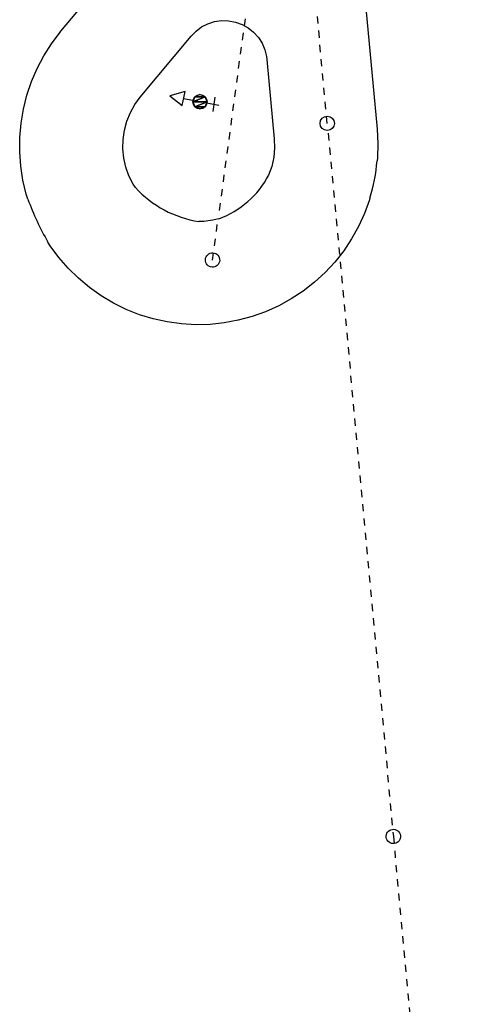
# Model space of a CAD drawing. Extents: x 446224 to 446791, y 446199 to 447379.
# Tile 44 of 113: x 446295 to 446325, y 446951 to 447019. Entities that reach past the tile are written whole.
import ezdxf

# ---------------------------------------------------------------- set-up
doc = ezdxf.new("R2010")
doc.units = 0
doc.header["$LTSCALE"] = 2
doc.header["$MEASUREMENT"] = 0
doc.linetypes.add('STRICHLINIEX2', pattern=[0.5, 0.25, -0.25])
doc.layers.add('DB-Autohof', color=15, linetype='CONTINUOUS')
doc.layers.add('DB-Gewerbegebiet', color=15, linetype='CONTINUOUS')

msp = doc.modelspace()

# ---------------------------------------------------------------- linework, layer by layer
at = {"layer": 'DB-Autohof', "linetype": 'Continuous'}
for p, q in [((446308.696, 447128.518), (446319.51, 447011.771)), ((446297.447, 447018.604), (446305.562, 447028.375)), ((446308.174, 447019.283), (446308.658, 447019.353)), ((446308.658, 447019.353), (446309.147, 447019.343)), ((446309.147, 447019.343), (446309.628, 447019.254)), ((446306.876, 447018.625), (446307.271, 447018.915)), ((446307.271, 447018.915), (446307.707, 447019.136)), ((446307.707, 447019.136), (446308.174, 447019.283)), ((446309.628, 447019.254), (446310.089, 447019.087)), ((446310.089, 447019.087), (446310.516, 447018.848)), ((446310.516, 447018.848), (446310.898, 447018.543)), ((446296.79, 447017.738), (446297.392, 447018.536)), ((446297.392, 447018.536), (446297.447, 447018.604)), ((446302.986, 447014.004), (446306.534, 447018.275)), ((446306.534, 447018.275), (446306.876, 447018.625)), ((446310.898, 447018.543), (446311.226, 447018.18)), ((446311.226, 447018.18), (446311.49, 447017.768)), ((446296.254, 447016.894), (446296.79, 447017.738)), ((446311.49, 447017.768), (446311.684, 447017.319)), ((446311.684, 447017.319), (446311.802, 447016.844)), ((446295.787, 447016.01), (446296.254, 447016.894)), ((446311.802, 447016.844), (446311.829, 447016.636)), ((446311.829, 447016.636), (446312.341, 447011.107)), ((446295.392, 447015.092), (446295.787, 447016.01)), ((446295.072, 447014.145), (446295.392, 447015.092)), ((446294.828, 447013.175), (446295.072, 447014.145)), ((446302.615, 447013.499), (446302.986, 447014.004)), ((446306.122, 447014.395), (446305.041, 447014.108)), ((446306.122, 447014.395), (446305.041, 447014.108)), ((446305.041, 447014.108), (446305.92, 447013.416)), ((446305.041, 447014.108), (446305.92, 447013.416)), ((446305.92, 447013.416), (446306.122, 447014.395)), ((446305.92, 447013.416), (446306.122, 447014.395)), ((446306.021, 447013.906), (446308.474, 447013.446)), ((446307.507, 447014.038), (446306.653, 447013.684)), ((446306.799, 447014.038), (446306.653, 447013.684)), ((446306.653, 447013.684), (446307.507, 447014.038)), ((446307.153, 447014.184), (446306.799, 447014.038)), ((446307.507, 447014.038), (446306.799, 447014.038)), ((446306.799, 447014.038), (446307.507, 447014.038)), ((446307.507, 447014.038), (446307.153, 447014.184)), ((446307.653, 447013.684), (446307.507, 447014.038)), ((446307.507, 447014.038), (446307.507, 447014.038)), ((446307.507, 447014.038), (446307.507, 447014.038)), ((446308.196, 447014.007), (446308.05, 447013.017)), ((446294.663, 447012.189), (446294.828, 447013.175)), ((446302.296, 447012.932), (446302.615, 447013.499)), ((446305.92, 447013.416), (446305.92, 447013.416)), ((446306.653, 447013.684), (446306.799, 447013.331)), ((446307.653, 447013.684), (446306.653, 447013.684)), ((446306.653, 447013.684), (446307.653, 447013.684)), ((446307.653, 447013.684), (446306.799, 447013.331)), ((446306.799, 447013.331), (446307.653, 447013.684)), ((446306.799, 447013.331), (446307.153, 447013.184)), ((446307.507, 447013.331), (446306.799, 447013.331)), ((446306.799, 447013.331), (446307.507, 447013.331)), ((446307.153, 447013.184), (446307.507, 447013.331)), ((446307.507, 447013.331), (446307.653, 447013.684)), ((446307.507, 447013.331), (446307.507, 447013.331)), ((446307.507, 447013.331), (446307.507, 447013.331)), ((446307.653, 447013.684), (446307.653, 447013.684)), ((446307.653, 447013.684), (446307.653, 447013.684)), ((446302.048, 447012.33), (446302.296, 447012.932)), ((446294.577, 447011.193), (446294.663, 447012.189)), ((446301.876, 447011.702), (446302.048, 447012.33)), ((446319.51, 447011.771), (446319.563, 447010.772)), ((446294.571, 447010.193), (446294.577, 447011.193)), ((446301.782, 447011.058), (446301.876, 447011.702)), ((446312.341, 447011.107), (446312.361, 447010.456)), ((446301.768, 447010.408), (446301.782, 447011.058)), ((446301.834, 447009.76), (446301.768, 447010.408)), ((446312.361, 447010.456), (446312.302, 447009.808)), ((446319.563, 447010.772), (446319.535, 447009.773)), ((446294.645, 447009.196), (446294.571, 447010.193)), ((446301.978, 447009.126), (446301.834, 447009.76)), ((446312.302, 447009.808), (446312.163, 447009.172)), ((446319.535, 447009.773), (446319.513, 447009.568)), ((446294.798, 447008.208), (446294.645, 447009.196)), ((446302.199, 447008.514), (446301.978, 447009.126)), ((446312.163, 447009.172), (446311.947, 447008.558)), ((446302.494, 447007.933), (446302.199, 447008.514)), ((446295.03, 447007.236), (446294.798, 447008.208)), ((446302.647, 447007.706), (446302.494, 447007.933)), ((446295.146, 447006.878), (446295.03, 447007.236))]:
    msp.add_line(p, q, dxfattribs=at)
at = {"layer": 'DB-Autohof', "linetype": 'STRICHLINIEX2'}
for p, q in [((446316.037, 447012.179), (446311.425, 447061.966)), ((446312.431, 447035.341), (446308.457, 447005.825))]:
    msp.add_line(p, q, dxfattribs=at)
at = {"layer": 'DB-Autohof', "linetype": 'Continuous'}
for centre in [(446307.153, 447013.684), (446316.037, 447012.179)]:
    msp.add_circle(centre, 0.5, dxfattribs=at)
at = {"layer": 'DB-Autohof'}
for centre, radius, start, end in [((446307.669, 447010.491), 11.88, 342.6832, 355.54469), ((446306.24, 447011.576), 6.456, 290.1899, 332.13321), ((446308.192, 447012.723), 7.478, 222.13338, 261.47971), ((446313.992, 447013.844), 20.093, 200.28578, 209.70155)]:
    msp.add_arc(centre, radius, start, end, dxfattribs=at)
at = {"layer": 'DB-Gewerbegebiet', "linetype": 'STRICHLINIEX2'}
for p, q in [((446316.102, 447011.483), (446320.649, 446962.392)), ((446308.028, 447002.636), (446308.415, 447005.509)), ((446320.649, 446962.392), (446325.112, 446914.213))]:
    msp.add_line(p, q, dxfattribs=at)
at = {"layer": 'DB-Gewerbegebiet', "linetype": 'Continuous'}
for p, q in [((446319.01, 447006.955), (446318.977, 447006.833)), ((446318.977, 447006.833), (446318.636, 447005.893)), ((446318.636, 447005.893), (446318.222, 447004.983)), ((446307.413, 447005.329), (446307.084, 447005.328)), ((446308.059, 447005.412), (446307.413, 447005.329)), ((446308.468, 447005.517), (446308.059, 447005.412)), ((446318.222, 447004.983), (446317.736, 447004.109)), ((446296.705, 447003.622), (446296.54, 447003.889)), ((446297.297, 447002.817), (446296.705, 447003.622)), ((446317.736, 447004.109), (446317.182, 447003.277)), ((446317.182, 447003.277), (446316.563, 447002.492)), ((446297.952, 447002.061), (446297.297, 447002.817)), ((446316.563, 447002.492), (446315.883, 447001.759)), ((446298.664, 447001.36), (446297.952, 447002.061)), ((446315.883, 447001.759), (446315.147, 447001.083)), ((446299.431, 447000.719), (446298.664, 447001.36)), ((446315.147, 447001.083), (446314.359, 447000.467)), ((446300.247, 447000.14), (446299.431, 447000.719)), ((446301.106, 446999.629), (446300.247, 447000.14)), ((446314.359, 447000.467), (446313.524, 446999.917)), ((446302.003, 446999.188), (446301.106, 446999.629)), ((446312.649, 446999.435), (446311.737, 446999.024)), ((446313.524, 446999.917), (446312.649, 446999.435)), ((446302.933, 446998.82), (446302.003, 446999.188)), ((446303.889, 446998.528), (446302.933, 446998.82)), ((446311.737, 446999.024), (446310.796, 446998.688)), ((446304.865, 446998.313), (446303.889, 446998.528)), ((446305.855, 446998.176), (446304.865, 446998.313)), ((446306.853, 446998.119), (446305.855, 446998.176)), ((446307.853, 446998.143), (446306.853, 446998.119)), ((446308.847, 446998.246), (446307.853, 446998.143)), ((446309.83, 446998.428), (446308.847, 446998.246)), ((446310.796, 446998.688), (446309.83, 446998.428))]:
    msp.add_line(p, q, dxfattribs=at)
for centre in [(446308.028, 447002.636), (446320.649, 446962.392)]:
    msp.add_ellipse(centre, major_axis=(0.354, 0.354), ratio=1, start_param=4.062603, end_param=10.345788, dxfattribs=at)

doc.saveas('drawing.dxf')
